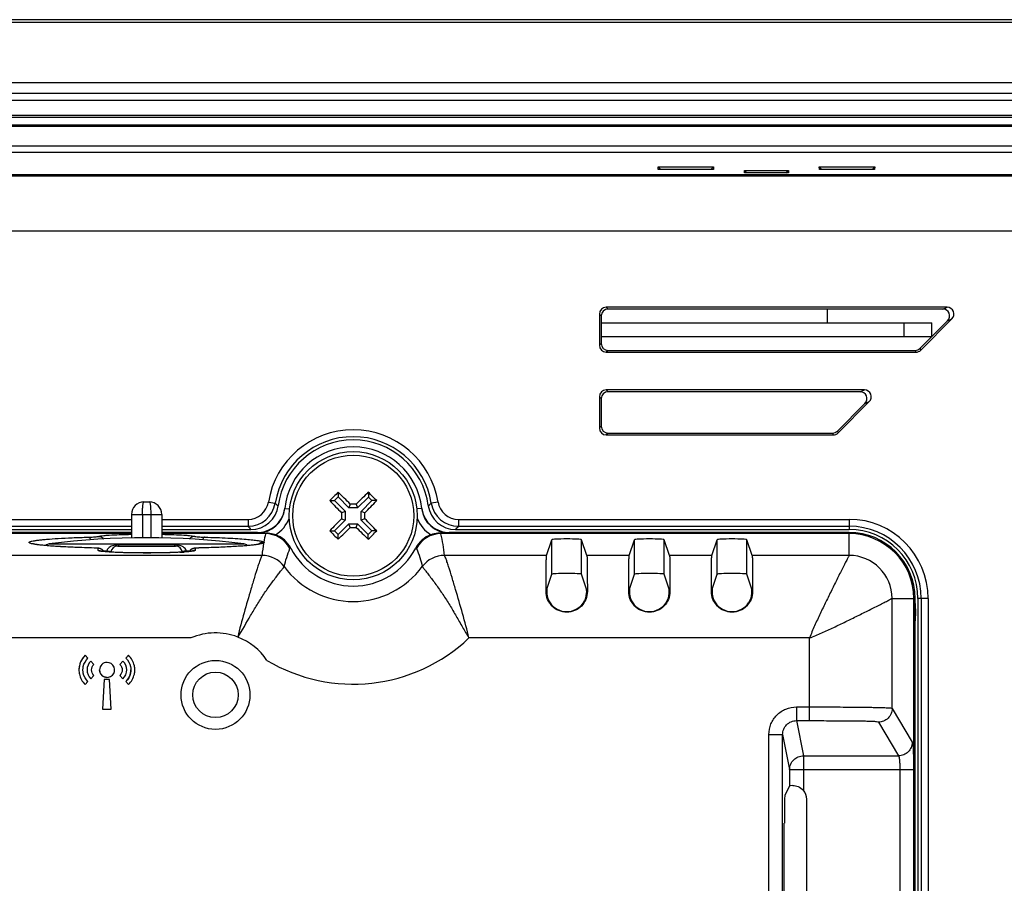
# Model space of a CAD drawing. Header units: millimetres. Extents: x 0 to 1189, y 0 to 841.
# Tile 28 of 29: x 990 to 1062, y 519 to 581. Entities that reach past the tile are written whole.
import ezdxf

# ---------------------------------------------------------------- set-up
doc = ezdxf.new("R2010")
doc.units = ezdxf.units.MM
doc.header["$LTSCALE"] = 65.395
doc.layers.add('11_COMPONENTS', color=7, linetype='CONTINUOUS')

msp = doc.modelspace()

# ---------------------------------------------------------------- linework, layer by layer
at = {"layer": '11_COMPONENTS', "color": 7, "linetype": 'Continuous'}
for p, q in [((1090.272, 581.328), (817.285, 581.328)), ((1090.272, 581.128), (817.285, 581.128)), ((1082.879, 576.735), (825.679, 576.735)), ((1082.879, 575.974), (825.679, 575.974)), ((1082.879, 575.454), (825.679, 575.454)), ((1082.879, 574.371), (825.679, 574.371)), ((1082.879, 574.237), (825.679, 574.237)), ((1082.879, 573.673), (922.122, 573.673)), ((1082.879, 573.587), (922.124, 573.587)), ((1082.879, 572.142), (922.162, 572.142)), ((1082.879, 571.68), (922.175, 571.68)), ((1036.426, 570.451), (1036.416, 570.641)), ((1036.605, 570.451), (1036.416, 570.641)), ((1036.416, 570.641), (1040.442, 570.641)), ((1040.432, 570.451), (1036.426, 570.451)), ((1040.252, 570.451), (1040.442, 570.641)), ((1040.442, 570.641), (1040.432, 570.451)), ((1048.126, 570.451), (1048.116, 570.641)), ((1048.116, 570.641), (1052.142, 570.641)), ((1048.305, 570.451), (1048.116, 570.641)), ((1052.132, 570.451), (1048.126, 570.451)), ((1051.952, 570.451), (1052.142, 570.641)), ((1052.142, 570.641), (1052.132, 570.451)), ((1077.011, 570.063), (831.547, 570.063)), ((1076.993, 570.046), (831.564, 570.046)), ((1076.919, 569.971), (831.639, 569.971)), ((1042.689, 570.211), (1042.679, 570.392)), ((1042.679, 570.392), (1045.879, 570.392)), ((1042.86, 570.211), (1042.679, 570.392)), ((1045.869, 570.211), (1042.689, 570.211)), ((1045.697, 570.211), (1045.879, 570.392)), ((1045.879, 570.392), (1045.869, 570.211)), ((1074.033, 565.973), (834.525, 565.973)), ((1032.778, 560.335), (1032.647, 560.466)), ((1057.39, 560.466), (1032.647, 560.466)), ((1057.073, 560.335), (1057.39, 560.466)), ((1032.148, 559.966), (1032.148, 557.703)), ((1032.279, 559.835), (1032.148, 559.966)), ((1032.279, 559.835), (1032.279, 557.834)), ((1057.073, 560.335), (1032.778, 560.335)), ((1048.679, 560.335), (1048.679, 559.335)), ((1032.279, 559.335), (1056.279, 559.335)), ((1054.279, 558.335), (1054.279, 559.335)), ((1055.425, 557.481), (1057.426, 559.482)), ((1055.479, 557.35), (1057.743, 559.613)), ((1056.279, 558.335), (1056.279, 559.335)), ((1057.426, 559.482), (1057.743, 559.613)), ((1032.279, 558.335), (1056.279, 558.335)), ((1032.279, 557.834), (1032.148, 557.703)), ((1032.778, 557.335), (1032.647, 557.204)), ((1032.647, 557.204), (1055.126, 557.204)), ((1032.778, 557.335), (1055.072, 557.335)), ((1055.072, 557.335), (1055.126, 557.204)), ((1055.425, 557.481), (1055.479, 557.35)), ((1032.778, 554.335), (1032.647, 554.466)), ((1051.39, 554.466), (1032.647, 554.466)), ((1051.073, 554.335), (1032.778, 554.335)), ((1051.073, 554.335), (1051.39, 554.466)), ((1032.148, 553.966), (1032.148, 551.703)), ((1032.279, 553.835), (1032.148, 553.966)), ((1032.279, 553.835), (1032.279, 551.834)), ((1049.425, 551.481), (1051.426, 553.482)), ((1049.479, 551.35), (1051.743, 553.613)), ((1051.426, 553.482), (1051.743, 553.613)), ((1032.279, 551.834), (1032.148, 551.703)), ((1032.778, 551.335), (1032.647, 551.204)), ((1032.647, 551.204), (1049.126, 551.204)), ((1032.778, 551.335), (1049.072, 551.335)), ((1049.072, 551.335), (1049.126, 551.204)), ((1049.425, 551.481), (1049.479, 551.35)), ((1013.184, 547.039), (1013.184, 546.697)), ((1015.376, 547.038), (1015.376, 546.695)), ((999.079, 546.335), (999.479, 546.335)), ((1008.122, 546.33), (1008.615, 546.25)), ((1012.576, 546.432), (1012.918, 546.432)), ((1013.184, 546.697), (1012.918, 546.432)), ((1012.918, 546.432), (1013.693, 545.656)), ((1013.184, 546.697), (1013.958, 545.921)), ((1014.066, 546.18), (1013.958, 545.921)), ((1014.493, 546.179), (1014.6, 545.921)), ((1015.376, 546.695), (1014.6, 545.921)), ((1015.641, 546.43), (1014.865, 545.655)), ((1015.641, 546.43), (1015.376, 546.695)), ((1015.983, 546.43), (1015.641, 546.43)), ((1020.435, 546.33), (1019.942, 546.25)), ((998.179, 545.435), (998.179, 543.718)), ((998.179, 545.435), (1000.379, 545.435)), ((998.979, 545.435), (998.979, 543.734)), ((999.579, 545.435), (999.579, 543.734)), ((1000.379, 545.435), (1000.379, 543.718)), ((1009.307, 545.866), (1009.656, 545.829)), ((1013.434, 545.549), (1013.693, 545.656)), ((1013.693, 545.656), (1013.693, 545.014)), ((1014.6, 545.921), (1013.958, 545.921)), ((1014.865, 545.014), (1014.865, 545.655)), ((1015.124, 545.548), (1014.865, 545.655)), ((1019.25, 545.866), (1018.902, 545.829)), ((901.914, 545.071), (998.179, 545.071)), ((1000.379, 545.071), (1006.643, 545.071)), ((1006.643, 545.071), (1006.643, 544.572)), ((1012.917, 544.24), (1013.693, 545.014)), ((1013.182, 543.974), (1013.958, 544.749)), ((1013.434, 545.122), (1013.693, 545.014)), ((1014.065, 544.49), (1013.958, 544.749)), ((1013.958, 544.749), (1014.599, 544.748)), ((1014.492, 544.49), (1014.599, 544.748)), ((1015.374, 543.973), (1014.599, 544.748)), ((1015.123, 545.121), (1014.865, 545.014)), ((1015.639, 544.238), (1014.865, 545.014)), ((1021.914, 545.071), (1021.914, 544.572)), ((1021.914, 545.071), (1050.279, 545.071)), ((1050.279, 545.071), (1050.279, 544.335)), ((998.179, 544.035), (900.648, 544.035)), ((998.179, 544.122), (901.234, 544.122)), ((901.709, 544.335), (998.179, 544.335)), ((901.914, 544.572), (998.179, 544.572)), ((1000.379, 544.572), (1006.643, 544.572)), ((1000.379, 544.335), (1006.848, 544.335)), ((1007.323, 544.122), (1000.379, 544.122)), ((1007.91, 544.035), (1000.379, 544.035)), ((1007.908, 544.035), (1007.974, 544.073)), ((1012.574, 544.24), (1012.917, 544.24)), ((1012.917, 544.24), (1013.182, 543.974)), ((1015.374, 543.973), (1015.639, 544.238)), ((1015.982, 544.238), (1015.639, 544.238)), ((1020.583, 544.073), (1020.65, 544.035)), ((1050.279, 544.035), (1020.648, 544.035)), ((1050.279, 544.122), (1021.234, 544.122)), ((1021.709, 544.335), (1050.279, 544.335)), ((1021.914, 544.572), (1050.279, 544.572)), ((1050.279, 542.457), (1050.279, 544.122)), ((992.216, 543.292), (1006.341, 543.292)), ((1013.182, 543.632), (1013.182, 543.974)), ((1015.374, 543.63), (1015.374, 543.973)), ((1028.317, 542.457), (1028.697, 543.596)), ((1028.697, 541.093), (1028.697, 543.596)), ((1030.861, 541.093), (1030.861, 543.596)), ((1031.241, 542.457), (1030.861, 543.596)), ((1034.317, 542.457), (1034.697, 543.596)), ((1034.697, 541.093), (1034.697, 543.596)), ((1036.861, 541.093), (1036.861, 543.596)), ((1037.241, 542.457), (1036.861, 543.596)), ((1040.317, 542.457), (1040.697, 543.596)), ((1040.697, 541.093), (1040.697, 543.596)), ((1042.861, 541.093), (1042.861, 543.596)), ((1043.241, 542.457), (1042.861, 543.596)), ((991.641, 543.199), (991.555, 543.209)), ((991.734, 543.189), (991.641, 543.199)), ((991.834, 543.179), (991.734, 543.189)), ((991.94, 543.17), (991.834, 543.179)), ((992.053, 543.16), (991.94, 543.17)), ((992.172, 543.15), (992.053, 543.16)), ((992.299, 543.14), (992.172, 543.15)), ((992.432, 543.13), (992.299, 543.14)), ((992.572, 543.12), (992.432, 543.13)), ((992.72, 543.111), (992.572, 543.12)), ((992.874, 543.101), (992.72, 543.111)), ((993.035, 543.092), (992.874, 543.101)), ((993.204, 543.082), (993.035, 543.092)), ((993.379, 543.073), (993.204, 543.082)), ((993.562, 543.064), (993.379, 543.073)), ((993.752, 543.055), (993.562, 543.064)), ((993.948, 543.047), (993.752, 543.055)), ((994.152, 543.038), (993.948, 543.047)), ((994.363, 543.03), (994.152, 543.038)), ((994.581, 543.022), (994.363, 543.03)), ((994.806, 543.015), (994.581, 543.022)), ((995.037, 543.008), (994.806, 543.015)), ((995.275, 543.001), (995.037, 543.008)), ((995.481, 542.994), (995.494, 542.995)), ((995.495, 542.994), (995.481, 542.994)), ((995.762, 542.818), (995.759, 542.971)), ((996.14, 542.796), (996.385, 542.796)), ((996.357, 542.717), (996.289, 542.723)), ((996.43, 542.712), (996.357, 542.717)), ((996.509, 542.706), (996.43, 542.712)), ((996.595, 542.7), (996.509, 542.706)), ((996.686, 542.695), (996.595, 542.7)), ((996.782, 542.689), (996.686, 542.695)), ((996.885, 542.684), (996.782, 542.689)), ((996.993, 542.679), (996.885, 542.684)), ((997.167, 542.671), (996.993, 542.679)), ((997.291, 542.667), (997.167, 542.671)), ((997.179, 543.135), (1001.379, 543.135)), ((1001.303, 543.215), (997.254, 543.215)), ((997.421, 542.662), (997.291, 542.667)), ((997.557, 542.658), (997.421, 542.662)), ((997.699, 542.654), (997.557, 542.658)), ((997.848, 542.65), (997.699, 542.654)), ((998.003, 542.647), (997.848, 542.65)), ((998.164, 542.644), (998.003, 542.647)), ((998.331, 542.641), (998.164, 542.644)), ((998.502, 542.639), (998.331, 542.641)), ((998.678, 542.637), (998.502, 542.639)), ((998.858, 542.635), (998.678, 542.637)), ((999.04, 542.634), (998.858, 542.635)), ((999.04, 542.634), (999.585, 542.635)), ((999.224, 542.634), (999.04, 542.634)), ((999.41, 542.634), (999.224, 542.634)), ((999.596, 542.635), (999.41, 542.634)), ((999.781, 542.636), (999.596, 542.635)), ((999.964, 542.638), (999.781, 542.636)), ((1000.144, 542.64), (999.964, 542.638)), ((1000.319, 542.642), (1000.144, 542.64)), ((1000.489, 542.645), (1000.319, 542.642)), ((1000.652, 542.649), (1000.489, 542.645)), ((1000.809, 542.653), (1000.652, 542.649)), ((1000.959, 542.657), (1000.809, 542.653)), ((1001.101, 542.661), (1000.959, 542.657)), ((1001.236, 542.666), (1001.101, 542.661)), ((1001.365, 542.67), (1001.236, 542.666)), ((1001.487, 542.675), (1001.365, 542.67)), ((1001.602, 542.681), (1001.487, 542.675)), ((1001.71, 542.686), (1001.602, 542.681)), ((1001.813, 542.691), (1001.71, 542.686)), ((1001.909, 542.697), (1001.813, 542.691)), ((1001.998, 542.703), (1001.909, 542.697)), ((1002.082, 542.708), (1001.998, 542.703)), ((1002.159, 542.714), (1002.082, 542.708)), ((1002.23, 542.72), (1002.159, 542.714)), ((1002.173, 542.796), (1002.418, 542.796)), ((1002.295, 542.726), (1002.23, 542.72)), ((1002.354, 542.731), (1002.295, 542.726)), ((1002.6, 542.766), (1002.601, 542.766)), ((1002.799, 542.971), (1002.796, 542.818)), ((1002.999, 542.993), (1002.971, 542.992)), ((1003.063, 542.995), (1002.999, 542.993)), ((1003.3, 543.001), (1003.063, 542.995)), ((1003.076, 542.994), (1003.063, 542.995)), ((1003.664, 543.012), (1003.3, 543.001)), ((1004.014, 543.024), (1003.664, 543.012)), ((1004.351, 543.036), (1004.014, 543.024)), ((1009.684, 542.955), (1009.745, 542.989)), ((1018.813, 542.989), (1018.874, 542.955)), ((1007.656, 542.457), (989.353, 542.457)), ((1028.317, 542.457), (1020.902, 542.457)), ((1034.317, 542.457), (1031.241, 542.457)), ((1040.317, 542.457), (1037.241, 542.457)), ((1050.279, 542.457), (1043.241, 542.457)), ((1028.339, 540.019), (1028.697, 541.093)), ((1031.219, 540.019), (1030.861, 541.093)), ((1034.339, 540.019), (1034.697, 541.093)), ((1037.219, 540.019), (1036.861, 541.093)), ((1040.339, 540.019), (1040.697, 541.093)), ((1043.219, 540.019), (1042.861, 541.093)), ((1028.33, 539.835), (1028.281, 539.835)), ((1031.228, 539.835), (1031.276, 539.835)), ((1034.33, 539.835), (1034.281, 539.835)), ((1037.228, 539.835), (1037.276, 539.835)), ((1040.33, 539.835), (1040.281, 539.835)), ((1043.228, 539.835), (1043.276, 539.835)), ((1053.401, 531.355), (1053.401, 539.335)), ((1053.401, 539.335), (1055.066, 539.335)), ((1054.979, 401.335), (1054.979, 539.335)), ((1055.066, 401.335), (1055.066, 539.335)), ((1055.279, 539.335), (1055.279, 401.335)), ((1056.015, 539.335), (1055.279, 539.335)), ((1055.516, 539.335), (1055.516, 401.335)), ((1056.015, 539.335), (1056.015, 401.335)), ((1002.492, 536.465), (989.379, 536.465)), ((1047.409, 536.465), (1022.683, 536.465)), ((1047.409, 530.467), (1047.409, 536.465)), ((995.019, 535), (994.817, 535.209)), ((995.452, 534.553), (995.227, 534.787)), ((995.452, 534.552), (995.227, 534.786)), ((997.561, 534.787), (997.336, 534.553)), ((997.561, 534.786), (997.336, 534.552)), ((997.971, 535.209), (997.768, 535)), ((994.817, 533.088), (995.019, 533.298)), ((995.227, 533.51), (995.452, 533.745)), ((996.203, 533.448), (996.077, 531.302)), ((996.204, 533.448), (996.077, 531.302)), ((996.584, 533.448), (996.203, 533.448)), ((996.709, 531.302), (996.584, 533.448)), ((997.336, 533.745), (997.561, 533.51)), ((997.768, 533.297), (997.971, 533.087)), ((996.077, 531.302), (996.709, 531.302)), ((1046.452, 531.463), (1046.452, 530.467)), ((1046.452, 531.463), (1047.409, 531.463)), ((1053.401, 531.355), (1054.865, 528.911)), ((1046.452, 530.467), (1046.962, 527.915)), ((1046.452, 530.467), (1047.409, 530.467)), ((1052.402, 530.359), (1053.866, 527.915)), ((1044.455, 440.211), (1044.455, 529.459)), ((1044.455, 529.459), (1045.455, 529.459)), ((1045.455, 440.211), (1045.455, 529.459)), ((1045.455, 529.459), (1045.962, 526.918)), ((1046.962, 527.915), (1046.962, 525.424)), ((1046.962, 527.915), (1053.866, 527.915)), ((1045.962, 526.918), (1045.962, 525.731)), ((1045.962, 526.918), (1054.96, 526.918)), ((1053.962, 526.918), (1053.962, 442.751)), ((1054.96, 526.918), (1054.96, 442.751)), ((1045.962, 525.731), (1045.611, 525.029)), ((1047.209, 445.404), (1047.209, 524.766)), ((1045.577, 447.139), (1045.577, 523.03))]:
    msp.add_line(p, q, dxfattribs=at)
for points in [[(991.555, 543.209), (991.474, 543.219), (991.437, 543.224), (991.4, 543.228), (991.366, 543.233), (991.333, 543.238), (991.301, 543.242), (991.271, 543.247), (991.243, 543.252), (991.216, 543.256), (991.191, 543.26), (991.167, 543.265), (991.145, 543.269), (991.124, 543.273), (991.105, 543.277), (991.088, 543.281), (991.072, 543.284), (991.058, 543.288), (991.045, 543.291), (991.034, 543.294), (991.025, 543.296), (991.018, 543.298), (991.013, 543.3), (991.011, 543.301)], [(1007.545, 543.3), (1007.543, 543.3), (1007.534, 543.297), (1007.519, 543.293), (1007.5, 543.288), (1007.478, 543.282), (1007.451, 543.276), (1007.42, 543.27), (1007.385, 543.264), (1007.346, 543.257), (1007.303, 543.25), (1007.255, 543.242), (1007.204, 543.235), (1007.149, 543.227), (1007.089, 543.219), (1007.025, 543.212), (1006.957, 543.204), (1006.885, 543.196), (1006.808, 543.188), (1006.727, 543.18), (1006.641, 543.172), (1006.551, 543.164), (1006.457, 543.156), (1006.358, 543.147), (1006.254, 543.139), (1006.147, 543.131), (1006.034, 543.124), (1005.917, 543.116), (1005.796, 543.108), (1005.671, 543.1), (1005.541, 543.093), (1005.406, 543.085), (1005.268, 543.078), (1005.125, 543.07), (1004.978, 543.063), (1004.827, 543.056), (1004.672, 543.049), (1004.513, 543.043), (1004.351, 543.036)], [(995.577, 542.992), (995.547, 542.993), (995.516, 542.994), (995.275, 543.001)], [(995.68, 542.987), (995.657, 542.988), (995.632, 542.99), (995.606, 542.991), (995.577, 542.992)], [(996.157, 542.774), (996.137, 542.8), (996.115, 542.823), (996.092, 542.845), (996.067, 542.866), (996.042, 542.885), (996.016, 542.901), (995.99, 542.916), (995.963, 542.929), (995.937, 542.94), (995.912, 542.95), (995.886, 542.957), (995.863, 542.964), (995.841, 542.968), (995.82, 542.972), (995.801, 542.975), (995.781, 542.978), (995.763, 542.98), (995.743, 542.982), (995.723, 542.984), (995.702, 542.985), (995.68, 542.987)], [(996.289, 542.723), (996.227, 542.729), (996.199, 542.732), (996.171, 542.735), (996.146, 542.737), (996.122, 542.74), (996.099, 542.743), (996.078, 542.746), (996.058, 542.748), (996.04, 542.751), (996.023, 542.753), (996.008, 542.756), (995.995, 542.758), (995.984, 542.76), (995.974, 542.762), (995.966, 542.764), (995.964, 542.764)], [(996.185, 542.733), (996.176, 542.747), (996.157, 542.774)], [(1002.601, 542.766), (1002.599, 542.765), (1002.594, 542.764), (1002.588, 542.763), (1002.579, 542.761), (1002.569, 542.759), (1002.558, 542.757), (1002.544, 542.755), (1002.529, 542.753), (1002.513, 542.75), (1002.494, 542.748), (1002.475, 542.745), (1002.454, 542.742), (1002.431, 542.74), (1002.407, 542.737), (1002.381, 542.734), (1002.354, 542.731)], [(1002.409, 542.786), (1002.39, 542.76), (1002.372, 542.733)], [(1002.622, 542.941), (1002.598, 542.931), (1002.574, 542.919), (1002.549, 542.906), (1002.524, 542.89), (1002.5, 542.873), (1002.476, 542.854), (1002.452, 542.833), (1002.43, 542.81), (1002.409, 542.786)], [(1002.707, 542.966), (1002.687, 542.962), (1002.667, 542.956), (1002.645, 542.949), (1002.622, 542.941)], [(1002.895, 542.988), (1002.873, 542.987), (1002.851, 542.985), (1002.831, 542.983), (1002.812, 542.982), (1002.794, 542.98), (1002.776, 542.978), (1002.759, 542.976), (1002.742, 542.973), (1002.725, 542.97), (1002.707, 542.966)], [(1002.971, 542.992), (1002.945, 542.991), (1002.919, 542.989), (1002.895, 542.988)]]:
    msp.add_lwpolyline(points, dxfattribs=at)
for centre, radius in [((1014.279, 545.335), 4.65), ((1014.279, 545.335), 4.394), ((1004.279, 532.335), 2.5), ((1004.279, 532.335), 1.65)]:
    msp.add_circle(centre, radius, dxfattribs=at)
for centre, radius, start, end in [((1014.279, 545.335), 6.237, 9.18402, 170.81598), ((1014.279, 545.335), 5.737, 9.18402, 170.81598), ((1014.279, 545.335), 5.5, 7.64394, 172.35606), ((1014.279, 545.335), 5, 6.10077, 173.89923), ((1085.124, 474.398), 102.236, 134.72198, 134.96284), ((944.562, 475.761), 98.942, 45.37433, 46.08744), ((1084.671, 474.883), 100.041, 133.84204, 134.54732), ((943.359, 474.507), 102.211, 44.72195, 45.20366), ((999.079, 545.435), 0.9, 90, 180), ((999.479, 545.435), 0.9, 0, 90), ((1006.644, 546.569), 1.497, 269.97956, 350.83642), ((1006.643, 546.57), 1.998, 270.02314, 350.79284), ((1018.12, 557.009), 14.356, 228.53921, 229.66145), ((1085.106, 474.415), 102.211, 134.96273, 135.20366), ((1084.73, 615.727), 100.041, 223.84204, 224.54732), ((1014.212, 442.948), 103.232, 89.84422, 90.08139), ((944.682, 615.075), 98.975, 315.37449, 316.08736), ((1010.437, 557.009), 14.356, 310.33854, 311.46079), ((1021.915, 546.57), 1.998, 189.20716, 269.97686), ((1021.914, 546.569), 1.497, 189.16358, 270.02044), ((1006.849, 546.331), 1.996, 269.97829, 352.37777), ((1007.318, 546.079), 2, 270.00701, 353.90527), ((1007.323, 546.122), 2, 273.44751, 350.10461), ((1007.325, 546.122), 1.998, 350.09404, 353.53753), ((1116.666, 545.268), 103.232, 179.84422, 180.08139), ((911.892, 545.401), 103.232, 359.84422, 0.08139), ((1021.233, 546.122), 1.998, 186.46247, 189.90596), ((1021.239, 546.079), 2, 186.09472, 269.993), ((1021.235, 546.122), 2, 189.89539, 266.55249), ((1021.709, 546.331), 1.996, 187.62223, 270.02171), ((1007.318, 546.079), 2.5, 301.84623, 337.90972), ((1083.852, 475.618), 98.942, 135.37433, 136.08744), ((943.837, 474.951), 100.027, 43.84199, 44.54736), ((1021.24, 546.079), 2.5, 202.13576, 238.15377), ((1050.279, 539.335), 5.737, 0, 90), ((1024.396, 559.683), 23.313, 220.40501, 221.17502), ((1014.279, 543.335), 7, 173.54491, 173.9055), ((1010.178, 856.965), 312.9, 269.47629, 269.59639), ((1007.323, 546.119), 1.997, 270.00237, 273.45079), ((1019.058, 541.442), 11.446, 166.91028, 170.0223), ((1007.907, 542.033), 2.002, 27.42715, 89.96987), ((1085.216, 616.18), 102.236, 224.72198, 224.96284), ((943.886, 615.786), 100.041, 313.84204, 314.54732), ((1014.345, 647.722), 103.232, 269.84422, 270.08139), ((1083.996, 614.908), 98.942, 225.37433, 226.08744), ((943.472, 616.234), 102.182, 314.9627, 315.20369), ((1020.651, 542.033), 2.002, 90.07264, 152.57283), ((1009.362, 541.413), 11.587, 5.16653, 13.0768), ((1021.235, 546.119), 1.997, 266.54921, 269.99763), ((1014.279, 543.335), 7, 6.0945, 6.45509), ((1004.162, 559.682), 23.312, 318.82497, 319.59501), ((1050.279, 539.335), 5.237, 0, 90), ((1050.279, 539.335), 5, 0, 90), ((1050.279, 539.335), 4.787, 0, 90), ((1050.279, 539.335), 4.7, 0, 90), ((992.279, 542.796), 0.5, 97.18076, 131.54775), ((999.279, 487.235), 56.5, 82.81924, 97.18076), ((1006.279, 542.796), 0.5, 48.45819, 82.81924), ((1007.787, 542.925), 0.5, 90.23765, 136.16644), ((1019.37, 541.389), 11.762, 170.37966, 174.79446), ((1007.969, 542.07), 1.999, 27.35793, 70.47901), ((1085.199, 616.162), 102.211, 224.96273, 225.20366), ((943.434, 616.272), 102.236, 314.72198, 314.96284), ((1020.588, 542.07), 1.999, 109.52103, 152.64207), ((995.759, 542.471), 0.5, 36.65289, 90.0141), ((995.761, 542.472), 0.498, 31.67562, 36.64705), ((997.437, 542.635), 1.064, 171.31926, 175.63779), ((997.179, 542.635), 0.5, 90, 173.0871), ((997.232, 541.704), 1.51, 95.37822, 99.1857), ((997.252, 541.48), 1.735, 89.93358, 95.34607), ((1001.303, 541.371), 1.844, 89.19665, 90.00119), ((1001.379, 542.635), 0.5, 6.91392, 90), ((1000.67, 563.623), 20.965, 272.81115, 273.57218), ((1001.121, 542.635), 1.064, 4.36214, 8.68074), ((1002.798, 542.471), 0.5, 137.41725, 148.30467), ((1002.799, 542.471), 0.5, 89.98533, 137.42442), ((1003.215, 537.51), 5.486, 91.44734, 92.40974), ((1014.279, 545.335), 5.105, 207.35574, 332.64426), ((1007.66, 540.458), 1.999, 36.52353, 90.12026), ((1020.897, 540.458), 1.999, 89.87972, 143.47647), ((1050.276, 539.332), 3.125, 0.05636, 89.94364), ((1014.279, 545.335), 6.223, 216.34042, 323.65958), ((1029.779, 539.835), 1.456, 213.9886, 326.0114), ((1035.779, 539.835), 1.456, 213.9886, 326.0114), ((1041.779, 539.835), 1.456, 213.9886, 326.0114), ((1049.779, 538.335), 5.339, 352.09801, 7.90194), ((1004.279, 532.334), 4.501, 68.99478, 113.39246), ((1005.265, 534.878), 1.772, 68.55484, 69.28277), ((1004.278, 532.334), 4.501, 33.89217, 68.70161), ((1014.279, 545.335), 12.219, 239.15701, 313.45428), ((995.838, 534.151), 1.47, 133.94919, 180.06764), ((996.409, 534.149), 0.548, 90.04457, 180.02746), ((996.409, 534.149), 0.548, 179.97254, 90.01978), ((996.409, 534.149), 0.548, 90.04748, 180.06066), ((996.948, 534.147), 1.18, 313.95973, 0.07475)]:
    msp.add_arc(centre, radius, start, end, dxfattribs=at)
for centre, major_axis, ratio, start_param, end_param in [((1032.648, 559.965), (0.355, -0.355), 0.997265, 2.357564, 3.925621), ((1057.386, 559.965), (0.466, 0.193), 0.990752, -1.174802, 1.174802), ((1032.779, 559.834), (0.355, -0.355), 0.997265, 2.357564, 3.925621), ((1057.07, 559.834), (-0.466, -0.193), 0.990752, 1.966791, 4.316394), ((1032.648, 557.704), (0.355, 0.355), 0.997265, 2.357564, 3.925621), ((1032.779, 557.835), (0.355, 0.355), 0.997265, 2.357564, 3.925621), ((1055.071, 557.835), (-0.192, 0.463), 0.998395, 2.749461, 3.533724), ((1055.126, 557.704), (-0.192, 0.463), 0.998395, -3.533724, -2.749461), ((1032.648, 553.965), (0.355, -0.355), 0.997265, 2.357564, 3.925621), ((1032.779, 553.834), (0.355, -0.355), 0.997265, 2.357564, 3.925621), ((1051.07, 553.834), (-0.466, -0.193), 0.990752, 1.966791, 4.316394), ((1051.386, 553.965), (0.466, 0.193), 0.990752, -1.174802, 1.174802), ((1032.648, 551.704), (0.355, 0.355), 0.997265, 2.357564, 3.925621), ((1032.779, 551.835), (0.355, 0.355), 0.997265, 2.357564, 3.925621), ((1049.071, 551.835), (-0.192, 0.463), 0.998395, 2.749461, 3.533724), ((1049.126, 551.704), (-0.192, 0.463), 0.998395, -3.533724, -2.749461), ((1029.779, 543.595), (1.082, 0), 0.052408, 0.017453, 3.124139), ((1035.779, 543.595), (1.082, 0), 0.052408, 0.017453, 3.124139), ((1041.779, 543.595), (1.082, 0), 0.052408, 0.017453, 3.124139), ((1029.779, 541.092), (1.082, 0), 0.052408, 0.017453, 3.124139), ((1035.779, 541.092), (1.082, 0), 0.052408, 0.017453, 3.124139), ((1041.779, 541.092), (1.082, 0), 0.052408, 0.017453, 3.124139), ((1028.34, 539.021), (0, 1), 0.017455, 0.05236, 0.619537), ((1031.218, 539.021), (0, 1), 0.017455, -0.619537, -0.05236), ((1034.34, 539.021), (0, 1), 0.017455, 0.05236, 0.619537), ((1037.218, 539.021), (0, 1), 0.017455, -0.619537, -0.05236), ((1040.34, 539.021), (0, 1), 0.017455, 0.05236, 0.619537), ((1043.218, 539.021), (0, 1), 0.017455, -0.619537, -0.05236), ((1046.962, 525.73), (1, 0), 0.034921, 2.440802, 3.124139), ((1046.208, 524.764), (0.708, 0.708), 0.998783, -0.784789, -0.066131), ((1045.612, 523.03), (0, 2), 0.017455, 0.034907, 1.570796)]:
    msp.add_ellipse(centre, major_axis=major_axis, ratio=ratio, start_param=start_param, end_param=end_param, dxfattribs=at)
for points, knots in [([(998.979, 545.435), (998.979, 545.55), (998.983, 545.762), (999.001, 546.013), (999.02, 546.174), (999.038, 546.258), (999.051, 546.308), (999.07, 546.335), (999.079, 546.335)], [0, 0, 0, 0, 0.376841, 0.696556, 0.819636, 0.912146, 0.971334, 1, 1, 1, 1]), ([(999.479, 546.335), (999.488, 546.335), (999.507, 546.308), (999.52, 546.258), (999.538, 546.174), (999.557, 546.013), (999.575, 545.762), (999.579, 545.55), (999.579, 545.435)], [0, 0, 0, 0, 0.028668, 0.087856, 0.180372, 0.303452, 0.623162, 1, 1, 1, 1]), ([(995.779, 543.839), (995.812, 543.852), (995.903, 543.87), (996.07, 543.893), (996.299, 543.914), (996.715, 543.943), (997.348, 543.971), (997.885, 543.984), (998.178, 543.989)], [0, 0, 0, 0, 0.043809, 0.114357, 0.210609, 0.330835, 0.633725, 1, 1, 1, 1]), ([(1000.379, 543.989), (1000.673, 543.984), (1001.21, 543.971), (1001.843, 543.943), (1002.258, 543.914), (1002.488, 543.893), (1002.655, 543.87), (1002.746, 543.852), (1002.779, 543.839)], [0, 0, 0, 0, 0.366256, 0.669121, 0.789334, 0.885587, 0.956164, 1, 1, 1, 1]), ([(1008.637, 543.955), (1008.582, 543.974), (1008.367, 544.041), (1008.141, 544.072), (1007.974, 544.073)], [0, 0, 0, 0, 0.260164, 1, 1, 1, 1]), ([(1020.583, 544.073), (1020.529, 544.073), (1020.304, 544.062), (1020.081, 544.012), (1019.92, 543.955)], [0, 0, 0, 0, 0.242473, 1, 1, 1, 1]), ([(1021.239, 544.078), (1021.185, 544.078), (1020.967, 544.076), (1020.748, 544.074), (1020.583, 544.073)], [0, 0, 0, 0, 0.246839, 1, 1, 1, 1]), ([(991.089, 543.27), (991.032, 543.28), (990.938, 543.3), (990.832, 543.33), (990.778, 543.358), (990.755, 543.376), (990.749, 543.4), (990.764, 543.421), (990.791, 543.439), (990.832, 543.457), (990.887, 543.474), (990.989, 543.501), (991.152, 543.531), (991.39, 543.565), (991.683, 543.599), (992.176, 543.644), (992.911, 543.695), (993.921, 543.745), (994.65, 543.77), (995.04, 543.782)], [0, 0, 0, 0, 0.036815, 0.061747, 0.069922, 0.075564, 0.079618, 0.084174, 0.090862, 0.100257, 0.112546, 0.127792, 0.167214, 0.218442, 0.281206, 0.355106, 0.534302, 0.751214, 1, 1, 1, 1]), ([(992.105, 543.153), (991.908, 543.169), (991.569, 543.2), (991.231, 543.244), (991.089, 543.27)], [0, 0, 0, 0, 0.578248, 1, 1, 1, 1]), ([(995.04, 543.782), (995.131, 543.785), (995.297, 543.791), (995.515, 543.803), (995.67, 543.819), (995.752, 543.829), (995.779, 543.839)], [0, 0, 0, 0, 0.369848, 0.668989, 0.882412, 1, 1, 1, 1]), ([(995.04, 543.782), (995.059, 543.78), (995.15, 543.749), (995.202, 543.656), (995.23, 543.587)], [0, 0, 0, 0, 0.200205, 1, 1, 1, 1]), ([(995.779, 543.839), (995.853, 543.839), (996.003, 543.803), (996.122, 543.705), (996.168, 543.646)], [0, 0, 0, 0, 0.498825, 1, 1, 1, 1]), ([(1002.779, 543.839), (1002.705, 543.839), (1002.555, 543.803), (1002.436, 543.705), (1002.39, 543.646)], [0, 0, 0, 0, 0.498825, 1, 1, 1, 1]), ([(1002.779, 543.839), (1002.806, 543.829), (1002.888, 543.819), (1003.042, 543.803), (1003.261, 543.791), (1003.426, 543.785), (1003.518, 543.782)], [0, 0, 0, 0, 0.117523, 0.330866, 0.630007, 1, 1, 1, 1]), ([(1003.518, 543.782), (1003.499, 543.78), (1003.407, 543.749), (1003.355, 543.656), (1003.327, 543.587)], [0, 0, 0, 0, 0.200205, 1, 1, 1, 1]), ([(1003.518, 543.782), (1004.074, 543.765), (1004.867, 543.736), (1005.862, 543.68), (1006.467, 543.637), (1006.965, 543.591), (1007.347, 543.542), (1007.592, 543.498), (1007.724, 543.458), (1007.769, 543.437), (1007.785, 543.426)], [0, 0, 0, 0, 0.389096, 0.554154, 0.696186, 0.813123, 0.903312, 0.965626, 0.986227, 1, 1, 1, 1]), ([(1007.499, 543.276), (1007.49, 543.274), (1007.453, 543.267), (1007.416, 543.261), (1007.388, 543.256)], [0, 0, 0, 0, 0.236365, 1, 1, 1, 1]), ([(1007.773, 543.355), (1007.741, 543.336), (1007.649, 543.307), (1007.556, 543.286), (1007.499, 543.276)], [0, 0, 0, 0, 0.385177, 1, 1, 1, 1]), ([(1007.785, 543.426), (1007.794, 543.421), (1007.809, 543.413), (1007.822, 543.377), (1007.79, 543.363), (1007.773, 543.355)], [0, 0, 0, 0, 0.287921, 0.470503, 1, 1, 1, 1]), ([(995.481, 542.994), (994.85, 543.011), (993.724, 543.049), (992.599, 543.113), (992.105, 543.153)], [0, 0, 0, 0, 0.56036, 1, 1, 1, 1]), ([(995.677, 542.985), (995.665, 542.986), (995.604, 542.99), (995.543, 542.993), (995.495, 542.994)], [0, 0, 0, 0, 0.205149, 1, 1, 1, 1]), ([(995.759, 542.971), (995.759, 542.973), (995.749, 542.976), (995.736, 542.979), (995.709, 542.982), (995.689, 542.984), (995.677, 542.985)], [0, 0, 0, 0, 0.077659, 0.269484, 0.578636, 1, 1, 1, 1]), ([(996.163, 542.732), (996.105, 542.738), (996.007, 542.749), (995.876, 542.77), (995.806, 542.786), (995.762, 542.806), (995.762, 542.818)], [0, 0, 0, 0, 0.420123, 0.727059, 0.918147, 1, 1, 1, 1]), ([(996.758, 542.689), (996.701, 542.692), (996.503, 542.704), (996.304, 542.718), (996.163, 542.732)], [0, 0, 0, 0, 0.28654, 1, 1, 1, 1]), ([(996.991, 543.195), (996.867, 543.175), (996.623, 543.107), (996.421, 542.914), (996.385, 542.796)], [0, 0, 0, 0, 0.504317, 1, 1, 1, 1]), ([(996.385, 542.796), (996.426, 542.788), (996.5, 542.773), (996.585, 542.753), (996.637, 542.738), (996.663, 542.729), (996.677, 542.723), (996.686, 542.718), (996.685, 542.715)], [0, 0, 0, 0, 0.402926, 0.71977, 0.836683, 0.922655, 0.97653, 1, 1, 1, 1]), ([(1001.699, 542.684), (1001.315, 542.665), (1000.485, 542.64), (999.211, 542.629), (997.947, 542.643), (997.131, 542.669), (996.758, 542.689)], [0, 0, 0, 0, 0.232854, 0.504147, 0.773282, 1, 1, 1, 1]), ([(997.254, 543.215), (997.249, 543.203), (997.234, 543.171), (997.203, 543.135), (997.179, 543.135)], [0, 0, 0, 0, 0.34382, 1, 1, 1, 1]), ([(1001.303, 543.215), (1001.308, 543.203), (1001.324, 543.171), (1001.354, 543.135), (1001.379, 543.135)], [0, 0, 0, 0, 0.34382, 1, 1, 1, 1]), ([(1002.173, 542.796), (1002.137, 542.913), (1001.937, 543.105), (1001.696, 543.173), (1001.572, 543.194)], [0, 0, 0, 0, 0.495704, 1, 1, 1, 1]), ([(1002.173, 542.796), (1002.132, 542.788), (1002.058, 542.773), (1001.973, 542.753), (1001.921, 542.738), (1001.895, 542.729), (1001.88, 542.723), (1001.872, 542.718), (1001.872, 542.715)], [0, 0, 0, 0, 0.402925, 0.719769, 0.836682, 0.922654, 0.976529, 1, 1, 1, 1]), ([(1002.421, 542.735), (1002.389, 542.732), (1002.241, 542.717), (1002.093, 542.707), (1001.977, 542.699)], [0, 0, 0, 0, 0.216899, 1, 1, 1, 1]), ([(1002.796, 542.818), (1002.796, 542.807), (1002.755, 542.787), (1002.689, 542.772), (1002.568, 542.751), (1002.475, 542.741), (1002.421, 542.735)], [0, 0, 0, 0, 0.082846, 0.273857, 0.580317, 1, 1, 1, 1]), ([(1002.867, 542.984), (1002.85, 542.983), (1002.827, 542.98), (1002.807, 542.976), (1002.799, 542.973), (1002.799, 542.971)], [0, 0, 0, 0, 0.729009, 0.920425, 1, 1, 1, 1]), ([(1002.984, 542.991), (1002.973, 542.991), (1002.934, 542.989), (1002.895, 542.987), (1002.867, 542.984)], [0, 0, 0, 0, 0.288178, 1, 1, 1, 1]), ([(1007.388, 543.256), (1007.163, 543.22), (1006.612, 543.162), (1005.652, 543.093), (1004.441, 543.035), (1003.554, 543.007), (1003.076, 542.994)], [0, 0, 0, 0, 0.158453, 0.384059, 0.66822, 1, 1, 1, 1]), ([(1007.656, 542.457), (1007.648, 542.438), (1007.614, 542.373), (1007.553, 542.225), (1007.463, 541.982), (1007.309, 541.52), (1007.105, 540.856), (1006.769, 539.726), (1006.349, 538.285), (1006.032, 537.122), (1005.892, 536.536)], [0, 0, 0, 0, 0.010081, 0.035033, 0.077908, 0.135591, 0.271448, 0.415297, 0.707209, 1, 1, 1, 1]), ([(1022.683, 536.465), (1022.545, 537.058), (1022.222, 538.233), (1021.799, 539.689), (1021.46, 540.83), (1021.254, 541.504), (1021.098, 541.973), (1021.006, 542.22), (1020.944, 542.372), (1020.91, 542.437), (1020.902, 542.457)], [0, 0, 0, 0, 0.29229, 0.583752, 0.727466, 0.863463, 0.921492, 0.964695, 0.989824, 1, 1, 1, 1]), ([(1028.281, 539.835), (1028.282, 540.139), (1028.283, 540.591), (1028.286, 541.183), (1028.289, 541.594), (1028.294, 541.946), (1028.298, 542.209), (1028.308, 542.367), (1028.311, 542.438), (1028.317, 542.457)], [0, 0, 0, 0, 0.347927, 0.517148, 0.67751, 0.817582, 0.919962, 0.977459, 1, 1, 1, 1]), ([(1031.241, 542.457), (1031.247, 542.438), (1031.25, 542.367), (1031.259, 542.209), (1031.263, 541.946), (1031.268, 541.594), (1031.271, 541.183), (1031.274, 540.591), (1031.276, 540.139), (1031.276, 539.835)], [0, 0, 0, 0, 0.022541, 0.080059, 0.182448, 0.322542, 0.482914, 0.652118, 1, 1, 1, 1]), ([(1034.281, 539.835), (1034.282, 540.139), (1034.283, 540.591), (1034.286, 541.183), (1034.289, 541.594), (1034.294, 541.946), (1034.298, 542.209), (1034.308, 542.367), (1034.311, 542.438), (1034.317, 542.457)], [0, 0, 0, 0, 0.347927, 0.517148, 0.67751, 0.817582, 0.919962, 0.977459, 1, 1, 1, 1]), ([(1037.241, 542.457), (1037.247, 542.438), (1037.25, 542.367), (1037.259, 542.209), (1037.263, 541.946), (1037.268, 541.594), (1037.271, 541.183), (1037.274, 540.591), (1037.276, 540.139), (1037.276, 539.835)], [0, 0, 0, 0, 0.022541, 0.080059, 0.182448, 0.322542, 0.482914, 0.652118, 1, 1, 1, 1]), ([(1040.281, 539.835), (1040.282, 540.139), (1040.283, 540.591), (1040.286, 541.183), (1040.289, 541.594), (1040.294, 541.946), (1040.298, 542.209), (1040.308, 542.367), (1040.311, 542.438), (1040.317, 542.457)], [0, 0, 0, 0, 0.347927, 0.517148, 0.67751, 0.817582, 0.919962, 0.977459, 1, 1, 1, 1]), ([(1043.241, 542.457), (1043.247, 542.438), (1043.25, 542.367), (1043.259, 542.209), (1043.263, 541.946), (1043.268, 541.594), (1043.271, 541.183), (1043.274, 540.591), (1043.276, 540.139), (1043.276, 539.835)], [0, 0, 0, 0, 0.022541, 0.080059, 0.182448, 0.322542, 0.482914, 0.652118, 1, 1, 1, 1]), ([(1050.279, 542.457), (1050.281, 542.45), (1050.272, 542.426), (1050.253, 542.385), (1050.216, 542.319), (1050.165, 542.226), (1050.1, 542.104), (1049.99, 541.896), (1049.836, 541.597), (1049.641, 541.208), (1049.437, 540.796), (1049.229, 540.374), (1048.947, 539.805), (1048.594, 539.09), (1048.176, 538.226), (1047.768, 537.356), (1047.521, 536.765), (1047.409, 536.465)], [0, 0, 0, 0, 0.003263, 0.010143, 0.02129, 0.037211, 0.058169, 0.083492, 0.143469, 0.210059, 0.279881, 0.350883, 0.422453, 0.566456, 0.710873, 0.855457, 1, 1, 1, 1]), ([(1005.914, 536.527), (1006.234, 537.043), (1006.674, 537.841), (1007.292, 538.883), (1007.699, 539.519), (1008.038, 540.014), (1008.294, 540.373), (1008.548, 540.714), (1008.787, 541.025), (1008.99, 541.285), (1009.125, 541.46), (1009.2, 541.56), (1009.233, 541.605), (1009.253, 541.631), (1009.262, 541.644), (1009.266, 541.647)], [0, 0, 0, 0, 0.2972, 0.445597, 0.593398, 0.666707, 0.739054, 0.809368, 0.875114, 0.930978, 0.970548, 0.983459, 0.992248, 0.997542, 1, 1, 1, 1]), ([(1019.291, 541.647), (1019.295, 541.644), (1019.305, 541.631), (1019.326, 541.604), (1019.359, 541.558), (1019.435, 541.456), (1019.574, 541.277), (1019.78, 541.013), (1020.022, 540.697), (1020.279, 540.351), (1020.538, 539.988), (1020.879, 539.487), (1021.29, 538.844), (1021.756, 538.054), (1022.209, 537.254), (1022.517, 536.723), (1022.683, 536.465)], [0, 0, 0, 0, 0.00248, 0.007835, 0.016707, 0.029731, 0.069647, 0.125913, 0.191832, 0.262169, 0.334429, 0.407677, 0.555235, 0.703362, 0.851657, 1, 1, 1, 1]), ([(1031.276, 539.835), (1031.277, 539.64), (1031.2, 539.247), (1030.867, 538.748), (1030.368, 538.414), (1029.779, 538.296), (1029.189, 538.414), (1028.69, 538.748), (1028.358, 539.247), (1028.281, 539.64), (1028.281, 539.835)], [0, 0, 0, 0, 0.124611, 0.249612, 0.374785, 0.499999, 0.625217, 0.750387, 0.875389, 1, 1, 1, 1]), ([(1028.33, 539.835), (1028.328, 539.779), (1028.34, 539.493), (1028.443, 539.211), (1028.571, 539.021)], [0, 0, 0, 0, 0.197022, 1, 1, 1, 1]), ([(1030.986, 539.021), (1031.033, 539.089), (1031.172, 539.339), (1031.233, 539.632), (1031.228, 539.835)], [0, 0, 0, 0, 0.288906, 1, 1, 1, 1]), ([(1037.276, 539.835), (1037.277, 539.64), (1037.2, 539.247), (1036.867, 538.748), (1036.368, 538.414), (1035.779, 538.296), (1035.189, 538.414), (1034.69, 538.748), (1034.358, 539.247), (1034.281, 539.64), (1034.281, 539.835)], [0, 0, 0, 0, 0.124611, 0.249612, 0.374785, 0.499999, 0.625217, 0.750387, 0.875389, 1, 1, 1, 1]), ([(1034.33, 539.835), (1034.328, 539.779), (1034.34, 539.493), (1034.443, 539.211), (1034.571, 539.021)], [0, 0, 0, 0, 0.197022, 1, 1, 1, 1]), ([(1036.986, 539.021), (1037.033, 539.089), (1037.172, 539.339), (1037.233, 539.632), (1037.228, 539.835)], [0, 0, 0, 0, 0.288906, 1, 1, 1, 1]), ([(1043.276, 539.835), (1043.277, 539.64), (1043.2, 539.247), (1042.867, 538.748), (1042.368, 538.414), (1041.779, 538.296), (1041.189, 538.414), (1040.69, 538.748), (1040.358, 539.247), (1040.281, 539.64), (1040.281, 539.835)], [0, 0, 0, 0, 0.124611, 0.249612, 0.374785, 0.499999, 0.625217, 0.750387, 0.875389, 1, 1, 1, 1]), ([(1040.33, 539.835), (1040.328, 539.779), (1040.34, 539.493), (1040.443, 539.211), (1040.571, 539.021)], [0, 0, 0, 0, 0.197022, 1, 1, 1, 1]), ([(1042.986, 539.021), (1043.033, 539.089), (1043.172, 539.339), (1043.233, 539.632), (1043.228, 539.835)], [0, 0, 0, 0, 0.288906, 1, 1, 1, 1]), ([(1047.409, 536.465), (1047.709, 536.577), (1048.3, 536.824), (1049.17, 537.232), (1050.033, 537.65), (1050.749, 538.003), (1051.318, 538.284), (1051.74, 538.493), (1052.151, 538.697), (1052.54, 538.892), (1052.84, 539.046), (1053.048, 539.156), (1053.17, 539.221), (1053.263, 539.272), (1053.33, 539.309), (1053.37, 539.328), (1053.394, 539.337), (1053.401, 539.335)], [0, 0, 0, 0, 0.144536, 0.289113, 0.43352, 0.577517, 0.649085, 0.720088, 0.789914, 0.856513, 0.916505, 0.941833, 0.962793, 0.978715, 0.98986, 0.996738, 1, 1, 1, 1]), ([(994.817, 535.209), (994.61, 535.009), (994.406, 534.64), (994.367, 534.251), (994.367, 534.149)], [0, 0, 0, 0, 0.739054, 1, 1, 1, 1]), ([(994.658, 534.149), (994.658, 534.23), (994.689, 534.543), (994.853, 534.839), (995.019, 535)], [0, 0, 0, 0, 0.260728, 1, 1, 1, 1]), ([(994.658, 534.149), (994.658, 534.23), (994.689, 534.543), (994.853, 534.839), (995.019, 535)], [0, 0, 0, 0, 0.260323, 1, 1, 1, 1]), ([(997.768, 535), (997.934, 534.839), (998.098, 534.543), (998.129, 534.23), (998.129, 534.149)], [0, 0, 0, 0, 0.739698, 1, 1, 1, 1]), ([(998.421, 534.149), (998.421, 534.251), (998.382, 534.64), (998.178, 535.009), (997.971, 535.209)], [0, 0, 0, 0, 0.261003, 1, 1, 1, 1]), ([(994.367, 534.149), (994.367, 534.047), (994.406, 533.657), (994.61, 533.289), (994.817, 533.088)], [0, 0, 0, 0, 0.260821, 1, 1, 1, 1]), ([(994.367, 534.149), (994.367, 534.047), (994.406, 533.657), (994.61, 533.288), (994.817, 533.087)], [0, 0, 0, 0, 0.260798, 1, 1, 1, 1]), ([(995.019, 533.297), (994.853, 533.459), (994.689, 533.754), (994.658, 534.067), (994.658, 534.149)], [0, 0, 0, 0, 0.739081, 1, 1, 1, 1]), ([(996.409, 533.6), (996.269, 533.6), (995.978, 533.718), (995.862, 534.009), (995.862, 534.149)], [0, 0, 0, 0, 0.499677, 1, 1, 1, 1]), ([(998.129, 534.149), (998.129, 534.067), (998.098, 533.754), (997.934, 533.459), (997.768, 533.298)], [0, 0, 0, 0, 0.261076, 1, 1, 1, 1]), ([(997.971, 533.088), (998.178, 533.289), (998.382, 533.657), (998.421, 534.047), (998.421, 534.149)], [0, 0, 0, 0, 0.739163, 1, 1, 1, 1]), ([(997.971, 533.087), (998.178, 533.288), (998.382, 533.657), (998.421, 534.047), (998.421, 534.149)], [0, 0, 0, 0, 0.739185, 1, 1, 1, 1]), ([(1044.455, 529.459), (1044.455, 529.719), (1044.558, 530.245), (1045.002, 530.912), (1045.666, 531.359), (1046.192, 531.463), (1046.452, 531.463)], [0, 0, 0, 0, 0.250016, 0.500017, 0.750004, 1, 1, 1, 1]), ([(1047.409, 531.463), (1047.704, 531.463), (1048.294, 531.463), (1049.179, 531.461), (1050.062, 531.457), (1050.94, 531.45), (1051.663, 531.44), (1052.224, 531.429), (1052.609, 531.419), (1052.934, 531.409), (1053.177, 531.402), (1053.318, 531.388), (1053.388, 531.37), (1053.401, 531.355)], [0, 0, 0, 0, 0.14759, 0.295134, 0.442508, 0.589317, 0.734094, 0.80413, 0.869911, 0.926448, 0.967103, 0.990053, 1, 1, 1, 1]), ([(1053.401, 531.355), (1053.4, 531.226), (1053.347, 530.964), (1053.124, 530.634), (1052.793, 530.412), (1052.532, 530.359), (1052.402, 530.359)], [0, 0, 0, 0, 0.249584, 0.499603, 0.749854, 1, 1, 1, 1]), ([(1045.455, 529.459), (1045.455, 529.589), (1045.505, 529.853), (1045.725, 530.188), (1046.057, 530.414), (1046.322, 530.467), (1046.452, 530.467)], [0, 0, 0, 0, 0.249602, 0.499491, 0.749676, 1, 1, 1, 1]), ([(1047.409, 530.467), (1047.641, 530.467), (1048.105, 530.467), (1048.801, 530.466), (1049.496, 530.464), (1050.19, 530.46), (1050.766, 530.454), (1051.224, 530.448), (1051.561, 530.441), (1051.882, 530.432), (1052.148, 530.419), (1052.317, 530.406), (1052.392, 530.375), (1052.402, 530.359)], [0, 0, 0, 0, 0.139064, 0.278105, 0.417069, 0.555824, 0.693998, 0.76255, 0.830271, 0.896074, 0.955553, 0.988777, 1, 1, 1, 1]), ([(1054.865, 528.911), (1054.864, 528.781), (1054.811, 528.52), (1054.589, 528.19), (1054.257, 527.968), (1053.996, 527.915), (1053.866, 527.915)], [0, 0, 0, 0, 0.249584, 0.499603, 0.749854, 1, 1, 1, 1]), ([(1054.865, 528.911), (1054.876, 528.891), (1054.887, 528.822), (1054.906, 528.693), (1054.92, 528.5), (1054.934, 528.255), (1054.946, 527.963), (1054.957, 527.513), (1054.96, 527.16), (1054.96, 526.918)], [0, 0, 0, 0, 0.034501, 0.101294, 0.198596, 0.323232, 0.471007, 0.636907, 1, 1, 1, 1]), ([(1045.962, 526.918), (1045.962, 527.048), (1046.014, 527.31), (1046.237, 527.641), (1046.569, 527.862), (1046.832, 527.914), (1046.962, 527.915)], [0, 0, 0, 0, 0.249547, 0.499407, 0.749617, 1, 1, 1, 1]), ([(1053.866, 527.915), (1053.876, 527.906), (1053.89, 527.872), (1053.906, 527.807), (1053.922, 527.71), (1053.942, 527.533), (1053.957, 527.265), (1053.962, 527.04), (1053.962, 526.918)], [0, 0, 0, 0, 0.037863, 0.105747, 0.203117, 0.327243, 0.639062, 1, 1, 1, 1]), ([(1046.197, 525.753), (1046.325, 525.758), (1046.614, 525.712), (1046.859, 525.541), (1046.962, 525.424)], [0, 0, 0, 0, 0.45106, 1, 1, 1, 1])]:
    msp.add_open_spline(points, degree=3, knots=knots, dxfattribs=at)
for points in [[(1007.773, 543.355), (1007.685, 543.355), (1007.594, 543.331), (1007.518, 543.286)], [(995.762, 542.818), (995.843, 542.818), (995.927, 542.796), (995.998, 542.758)], [(1001.572, 543.194), (1001.492, 543.207), (1001.41, 543.214), (1001.329, 543.215)], [(1002.796, 542.818), (1002.715, 542.818), (1002.631, 542.796), (1002.559, 542.758)], [(1009.266, 541.647), (1009.371, 542.093), (1009.51, 542.532), (1009.684, 542.955)], [(1018.874, 542.955), (1019.048, 542.532), (1019.187, 542.093), (1019.291, 541.647)], [(995.227, 534.787), (995.061, 534.626), (994.956, 534.38), (994.956, 534.149)], [(995.227, 534.786), (995.061, 534.626), (994.956, 534.38), (994.956, 534.149)], [(997.832, 534.149), (997.832, 534.38), (997.727, 534.626), (997.561, 534.787)], [(997.832, 534.149), (997.832, 534.38), (997.727, 534.626), (997.561, 534.786)], [(994.956, 534.149), (994.956, 533.917), (995.061, 533.671), (995.227, 533.51)], [(995.282, 534.149), (995.282, 534.295), (995.347, 534.451), (995.452, 534.553)], [(995.282, 534.149), (995.282, 534.295), (995.348, 534.451), (995.452, 534.552)], [(995.452, 533.745), (995.348, 533.847), (995.282, 534.003), (995.282, 534.149)], [(997.336, 534.553), (997.44, 534.45), (997.506, 534.295), (997.506, 534.149)], [(997.336, 534.552), (997.44, 534.45), (997.506, 534.295), (997.506, 534.149)], [(997.506, 534.149), (997.506, 534.003), (997.44, 533.848), (997.336, 533.745)], [(997.561, 533.51), (997.727, 533.671), (997.832, 533.917), (997.832, 534.149)]]:
    msp.add_open_spline(points, degree=3, dxfattribs=at)

doc.saveas('drawing.dxf')
